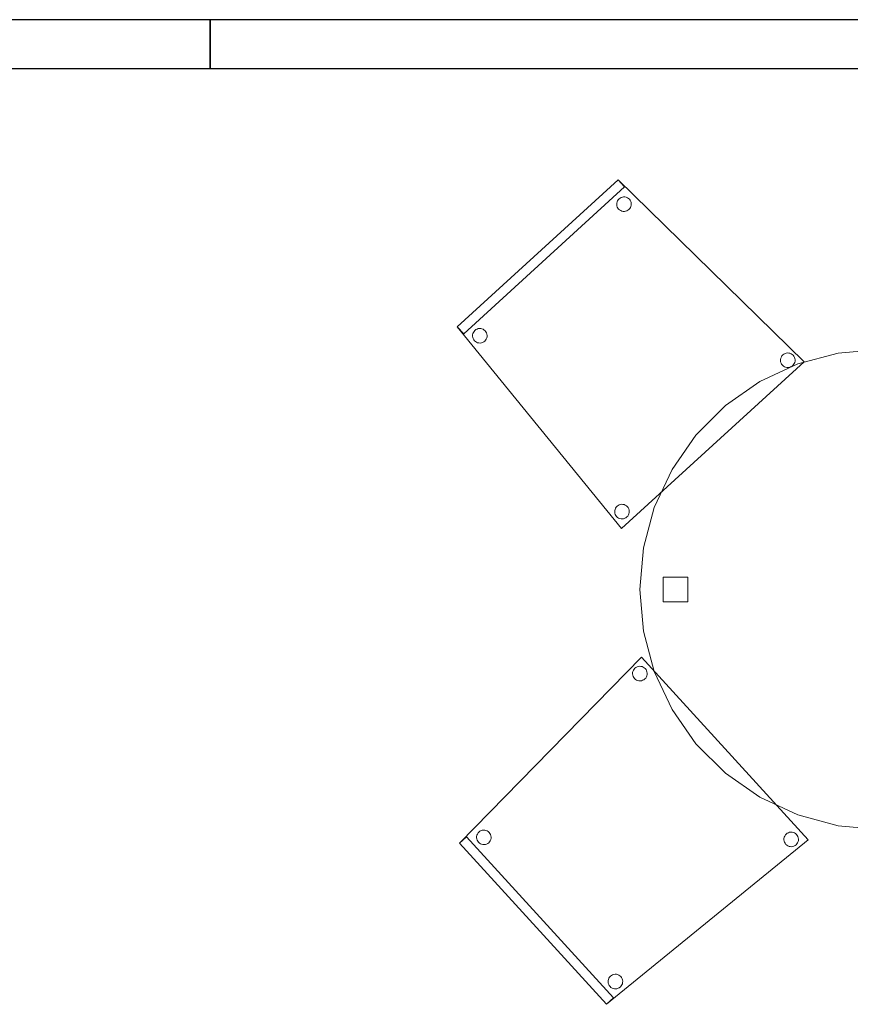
# Model space of a CAD drawing. Header units: metres. Extents: x 391.1 to 427.5, y 12.7 to 28.4.
# Tile 126 of 135: x 421.6 to 423.3, y 16 to 18. Entities that reach past the tile are written whole.
import ezdxf

# ---------------------------------------------------------------- set-up
doc = ezdxf.new("R2010")
doc.units = ezdxf.units.M
for name, color, linetype, lineweight in [('02_MOBILIARIO', 7, 'Continuous', 18), ('A-DETL-____-MBND', 7, 'Continuous', 18), ('A-WALL-____-MCUT', 7, 'Continuous', 25), ('A-WALL-____-OTLN', 7, 'Continuous', 25)]:
    doc.layers.add(name, color=color, linetype=linetype, lineweight=lineweight)

# ---------------------------------------------------------------- blocks, each defined once
blk = doc.blocks.new('Family - Taula D100_P1-154535-04_PCI_P1')
at = {"layer": 'A-DETL-____-MBND', "color": 253, "true_color": 0xaaaaaa}
for p, q in [((0.3235, 0.9536), (0.4063, 0.9758)), ((0.4063, 0.9758), (0.3235, 0.9536)), ((0.4063, 0.9758), (0.4916, 0.9832)), ((0.4916, 0.9832), (0.4063, 0.9758)), ((0.4916, 0.9832), (0.577, 0.9758)), ((0.577, 0.9758), (0.4916, 0.9832)), ((0.577, 0.9758), (0.6598, 0.9536)), ((0.6598, 0.9536), (0.577, 0.9758)), ((0.2458, 0.9174), (0.3235, 0.9536)), ((0.3235, 0.9536), (0.2458, 0.9174)), ((0.6598, 0.9536), (0.7374, 0.9174)), ((0.7374, 0.9174), (0.6598, 0.9536)), ((0.4775, 0.8848), (0.4775, 0.9348)), ((0.4775, 0.9348), (0.5275, 0.9348)), ((0.4775, 0.9348), (0.4775, 0.8848)), ((0.5275, 0.9348), (0.4775, 0.9348)), ((0.5275, 0.9348), (0.5275, 0.8848)), ((0.5275, 0.8848), (0.5275, 0.9348)), ((0.1756, 0.8682), (0.2458, 0.9174)), ((0.2458, 0.9174), (0.1756, 0.8682)), ((0.7374, 0.9174), (0.8076, 0.8682)), ((0.8076, 0.8682), (0.7374, 0.9174)), ((0.115, 0.8076), (0.1756, 0.8682)), ((0.1756, 0.8682), (0.115, 0.8076)), ((0.5275, 0.8848), (0.4775, 0.8848)), ((0.4775, 0.8848), (0.5275, 0.8848)), ((0.8076, 0.8682), (0.8682, 0.8076)), ((0.8682, 0.8076), (0.8076, 0.8682)), ((0.0659, 0.7374), (0.115, 0.8076)), ((0.115, 0.8076), (0.0659, 0.7374)), ((0.8682, 0.8076), (0.9174, 0.7374)), ((0.9174, 0.7374), (0.8682, 0.8076)), ((0.0296, 0.6598), (0.0659, 0.7374)), ((0.0659, 0.7374), (0.0296, 0.6598)), ((0.9174, 0.7374), (0.9536, 0.6598)), ((0.9536, 0.6598), (0.9174, 0.7374)), ((0.0075, 0.577), (0.0296, 0.6598)), ((0.0296, 0.6598), (0.0075, 0.577)), ((0.9536, 0.6598), (0.9758, 0.577)), ((0.9758, 0.577), (0.9536, 0.6598)), ((0, 0.4916), (0.0075, 0.577)), ((0.0075, 0.577), (0, 0.4916)), ((0.9758, 0.577), (0.9832, 0.4916)), ((0.9832, 0.4916), (0.9758, 0.577)), ((0.048, 0.4666), (0.048, 0.5166)), ((0.048, 0.5166), (0.098, 0.5166)), ((0.048, 0.5166), (0.048, 0.4666)), ((0.098, 0.5166), (0.048, 0.5166)), ((0.098, 0.5166), (0.098, 0.4666)), ((0.098, 0.4666), (0.098, 0.5166)), ((0.0075, 0.4063), (0, 0.4916)), ((0, 0.4916), (0.0075, 0.4063)), ((0.8849, 0.446), (0.8849, 0.496)), ((0.8849, 0.496), (0.9349, 0.496)), ((0.8849, 0.496), (0.8849, 0.446)), ((0.9349, 0.496), (0.8849, 0.496)), ((0.9349, 0.496), (0.9349, 0.446)), ((0.9349, 0.446), (0.9349, 0.496)), ((0.9832, 0.4916), (0.9758, 0.4063)), ((0.9758, 0.4063), (0.9832, 0.4916)), ((0.098, 0.4666), (0.048, 0.4666)), ((0.048, 0.4666), (0.098, 0.4666)), ((0.9349, 0.446), (0.8849, 0.446)), ((0.8849, 0.446), (0.9349, 0.446)), ((0.0296, 0.3235), (0.0075, 0.4063)), ((0.0075, 0.4063), (0.0296, 0.3235)), ((0.9758, 0.4063), (0.9536, 0.3235)), ((0.9536, 0.3235), (0.9758, 0.4063)), ((0.0659, 0.2458), (0.0296, 0.3235)), ((0.0296, 0.3235), (0.0659, 0.2458)), ((0.9536, 0.3235), (0.9174, 0.2458)), ((0.9174, 0.2458), (0.9536, 0.3235)), ((0.115, 0.1756), (0.0659, 0.2458)), ((0.0659, 0.2458), (0.115, 0.1756)), ((0.9174, 0.2458), (0.8682, 0.1756)), ((0.8682, 0.1756), (0.9174, 0.2458)), ((0.1756, 0.115), (0.115, 0.1756)), ((0.115, 0.1756), (0.1756, 0.115)), ((0.8682, 0.1756), (0.8076, 0.115)), ((0.8076, 0.115), (0.8682, 0.1756)), ((0.2458, 0.0659), (0.1756, 0.115)), ((0.1756, 0.115), (0.2458, 0.0659)), ((0.8076, 0.115), (0.7374, 0.0659)), ((0.7374, 0.0659), (0.8076, 0.115)), ((0.4775, 0.0481), (0.4775, 0.0981)), ((0.4775, 0.0981), (0.5275, 0.0981)), ((0.4775, 0.0981), (0.4775, 0.0481)), ((0.5275, 0.0981), (0.4775, 0.0981)), ((0.5275, 0.0981), (0.5275, 0.0481)), ((0.5275, 0.0481), (0.5275, 0.0981)), ((0.3235, 0.0296), (0.2458, 0.0659)), ((0.2458, 0.0659), (0.3235, 0.0296)), ((0.7374, 0.0659), (0.6598, 0.0296)), ((0.6598, 0.0296), (0.7374, 0.0659)), ((0.5275, 0.0481), (0.4775, 0.0481)), ((0.4775, 0.0481), (0.5275, 0.0481)), ((0.4063, 0.0075), (0.3235, 0.0296)), ((0.3235, 0.0296), (0.4063, 0.0075)), ((0.6598, 0.0296), (0.577, 0.0075)), ((0.577, 0.0075), (0.6598, 0.0296)), ((0.4916, 0), (0.4063, 0.0075)), ((0.4063, 0.0075), (0.4916, 0)), ((0.577, 0.0075), (0.4916, 0)), ((0.4916, 0), (0.577, 0.0075))]:
    blk.add_line(p, q, dxfattribs=at)
blk = doc.blocks.new('Family - Cadira confient_P1-154649-04_PCI_P1')
at = {"layer": 'A-DETL-____-MBND', "color": 253, "true_color": 0xaaaaaa}
for p, q in [((0, 0.4137), (0.3298, 0.7146)), ((0.3298, 0.7146), (0, 0.4137)), ((0, 0.4137), (0.3298, 0.7146)), ((0.3298, 0.7146), (0, 0.4137)), ((0.3298, 0.7146), (0.3433, 0.6999)), ((0.3433, 0.6999), (0.3298, 0.7146)), ((0.3298, 0.7146), (0.711, 0.3414)), ((0.711, 0.3414), (0.3298, 0.7146)), ((0.3433, 0.6999), (0.0135, 0.3989)), ((0.0135, 0.3989), (0.3433, 0.6999)), ((0.3271, 0.664), (0.3272, 0.6666)), ((0.3272, 0.6666), (0.3271, 0.664)), ((0.3272, 0.6666), (0.3278, 0.6692)), ((0.3278, 0.6692), (0.3272, 0.6666)), ((0.3278, 0.6692), (0.3288, 0.6716)), ((0.3288, 0.6716), (0.3278, 0.6692)), ((0.3288, 0.6716), (0.3302, 0.6738)), ((0.3302, 0.6738), (0.3288, 0.6716)), ((0.3302, 0.6738), (0.3319, 0.6757)), ((0.3319, 0.6757), (0.3302, 0.6738)), ((0.3319, 0.6757), (0.334, 0.6773)), ((0.334, 0.6773), (0.3319, 0.6757)), ((0.334, 0.6773), (0.3363, 0.6785)), ((0.3363, 0.6785), (0.334, 0.6773)), ((0.3363, 0.6785), (0.3388, 0.6793)), ((0.3388, 0.6793), (0.3363, 0.6785)), ((0.3388, 0.6793), (0.3413, 0.6796)), ((0.3413, 0.6796), (0.3388, 0.6793)), ((0.3413, 0.6796), (0.3439, 0.6795)), ((0.3439, 0.6795), (0.3413, 0.6796)), ((0.3439, 0.6795), (0.3465, 0.6789)), ((0.3465, 0.6789), (0.3439, 0.6795)), ((0.3465, 0.6789), (0.3489, 0.678)), ((0.3489, 0.678), (0.3465, 0.6789)), ((0.3489, 0.678), (0.3511, 0.6766)), ((0.3511, 0.6766), (0.3489, 0.678)), ((0.3511, 0.6766), (0.353, 0.6748)), ((0.353, 0.6748), (0.3511, 0.6766)), ((0.353, 0.6748), (0.3546, 0.6727)), ((0.3546, 0.6727), (0.353, 0.6748)), ((0.3546, 0.6727), (0.3558, 0.6704)), ((0.3558, 0.6704), (0.3546, 0.6727)), ((0.3558, 0.6704), (0.3566, 0.668)), ((0.3566, 0.668), (0.3558, 0.6704)), ((0.3566, 0.668), (0.357, 0.6654)), ((0.357, 0.6654), (0.3566, 0.668)), ((0.3275, 0.6614), (0.3271, 0.664)), ((0.3271, 0.664), (0.3275, 0.6614)), ((0.3282, 0.6589), (0.3275, 0.6614)), ((0.3275, 0.6614), (0.3282, 0.6589)), ((0.3295, 0.6566), (0.3282, 0.6589)), ((0.3282, 0.6589), (0.3295, 0.6566)), ((0.331, 0.6546), (0.3295, 0.6566)), ((0.3295, 0.6566), (0.331, 0.6546)), ((0.333, 0.6528), (0.331, 0.6546)), ((0.331, 0.6546), (0.333, 0.6528)), ((0.3352, 0.6514), (0.333, 0.6528)), ((0.333, 0.6528), (0.3352, 0.6514)), ((0.3376, 0.6504), (0.3352, 0.6514)), ((0.3352, 0.6514), (0.3376, 0.6504)), ((0.3401, 0.6499), (0.3376, 0.6504)), ((0.3376, 0.6504), (0.3401, 0.6499)), ((0.3427, 0.6498), (0.3401, 0.6499)), ((0.3401, 0.6499), (0.3427, 0.6498)), ((0.3453, 0.6501), (0.3427, 0.6498)), ((0.3427, 0.6498), (0.3453, 0.6501)), ((0.3478, 0.6509), (0.3453, 0.6501)), ((0.3453, 0.6501), (0.3478, 0.6509)), ((0.3501, 0.6521), (0.3478, 0.6509)), ((0.3478, 0.6509), (0.3501, 0.6521)), ((0.3521, 0.6537), (0.3501, 0.6521)), ((0.3501, 0.6521), (0.3521, 0.6537)), ((0.3539, 0.6556), (0.3521, 0.6537)), ((0.3521, 0.6537), (0.3539, 0.6556)), ((0.3553, 0.6578), (0.3539, 0.6556)), ((0.3539, 0.6556), (0.3553, 0.6578)), ((0.3563, 0.6602), (0.3553, 0.6578)), ((0.3553, 0.6578), (0.3563, 0.6602)), ((0.3568, 0.6628), (0.3563, 0.6602)), ((0.3563, 0.6602), (0.3568, 0.6628)), ((0.357, 0.6654), (0.3568, 0.6628)), ((0.3568, 0.6628), (0.357, 0.6654)), ((0.0135, 0.3989), (0, 0.4137)), ((0, 0.4137), (0.0135, 0.3989)), ((0.3368, 0), (0, 0.4137)), ((0, 0.4137), (0.3368, 0)), ((0.0333, 0.4019), (0.0347, 0.4041)), ((0.0347, 0.4041), (0.0333, 0.4019)), ((0.0347, 0.4041), (0.0364, 0.4061)), ((0.0364, 0.4061), (0.0347, 0.4041)), ((0.0364, 0.4061), (0.0385, 0.4077)), ((0.0385, 0.4077), (0.0364, 0.4061)), ((0.0385, 0.4077), (0.0408, 0.4089)), ((0.0408, 0.4089), (0.0385, 0.4077)), ((0.0408, 0.4089), (0.0433, 0.4097)), ((0.0433, 0.4097), (0.0408, 0.4089)), ((0.0433, 0.4097), (0.0459, 0.41)), ((0.0459, 0.41), (0.0433, 0.4097)), ((0.0459, 0.41), (0.0485, 0.4099)), ((0.0485, 0.4099), (0.0459, 0.41)), ((0.0485, 0.4099), (0.051, 0.4093)), ((0.051, 0.4093), (0.0485, 0.4099)), ((0.051, 0.4093), (0.0534, 0.4083)), ((0.0534, 0.4083), (0.051, 0.4093)), ((0.0534, 0.4083), (0.0556, 0.4069)), ((0.0556, 0.4069), (0.0534, 0.4083)), ((0.0556, 0.4069), (0.0575, 0.4052)), ((0.0575, 0.4052), (0.0556, 0.4069)), ((0.0575, 0.4052), (0.0591, 0.4031)), ((0.0591, 0.4031), (0.0575, 0.4052)), ((0.0316, 0.3944), (0.0317, 0.397)), ((0.0317, 0.397), (0.0316, 0.3944)), ((0.032, 0.3918), (0.0316, 0.3944)), ((0.0316, 0.3944), (0.032, 0.3918)), ((0.0317, 0.397), (0.0323, 0.3995)), ((0.0323, 0.3995), (0.0317, 0.397)), ((0.0328, 0.3893), (0.032, 0.3918)), ((0.032, 0.3918), (0.0328, 0.3893)), ((0.0323, 0.3995), (0.0333, 0.4019)), ((0.0333, 0.4019), (0.0323, 0.3995)), ((0.034, 0.387), (0.0328, 0.3893)), ((0.0328, 0.3893), (0.034, 0.387)), ((0.0356, 0.385), (0.034, 0.387)), ((0.034, 0.387), (0.0356, 0.385)), ((0.0375, 0.3832), (0.0356, 0.385)), ((0.0356, 0.385), (0.0375, 0.3832)), ((0.0567, 0.3841), (0.0546, 0.3825)), ((0.0546, 0.3825), (0.0567, 0.3841)), ((0.0584, 0.386), (0.0567, 0.3841)), ((0.0567, 0.3841), (0.0584, 0.386)), ((0.0598, 0.3882), (0.0584, 0.386)), ((0.0584, 0.386), (0.0598, 0.3882)), ((0.0591, 0.4031), (0.0603, 0.4008)), ((0.0603, 0.4008), (0.0591, 0.4031)), ((0.0608, 0.3906), (0.0598, 0.3882)), ((0.0598, 0.3882), (0.0608, 0.3906)), ((0.0603, 0.4008), (0.0611, 0.3983)), ((0.0611, 0.3983), (0.0603, 0.4008)), ((0.0614, 0.3932), (0.0608, 0.3906)), ((0.0608, 0.3906), (0.0614, 0.3932)), ((0.0611, 0.3983), (0.0615, 0.3958)), ((0.0615, 0.3958), (0.0611, 0.3983)), ((0.0615, 0.3958), (0.0614, 0.3932)), ((0.0614, 0.3932), (0.0615, 0.3958)), ((0.0397, 0.3818), (0.0375, 0.3832)), ((0.0375, 0.3832), (0.0397, 0.3818)), ((0.0421, 0.3808), (0.0397, 0.3818)), ((0.0397, 0.3818), (0.0421, 0.3808)), ((0.0446, 0.3803), (0.0421, 0.3808)), ((0.0421, 0.3808), (0.0446, 0.3803)), ((0.0472, 0.3802), (0.0446, 0.3803)), ((0.0446, 0.3803), (0.0472, 0.3802)), ((0.0498, 0.3805), (0.0472, 0.3802)), ((0.0472, 0.3802), (0.0498, 0.3805)), ((0.0523, 0.3813), (0.0498, 0.3805)), ((0.0498, 0.3805), (0.0523, 0.3813)), ((0.0546, 0.3825), (0.0523, 0.3813)), ((0.0523, 0.3813), (0.0546, 0.3825)), ((0.6627, 0.3442), (0.6628, 0.3468)), ((0.6628, 0.3468), (0.6627, 0.3442)), ((0.663, 0.3417), (0.6627, 0.3442)), ((0.6627, 0.3442), (0.663, 0.3417)), ((0.6628, 0.3468), (0.6634, 0.3494)), ((0.6634, 0.3494), (0.6628, 0.3468)), ((0.6634, 0.3494), (0.6644, 0.3518)), ((0.6644, 0.3518), (0.6634, 0.3494)), ((0.6644, 0.3518), (0.6657, 0.354)), ((0.6657, 0.354), (0.6644, 0.3518)), ((0.6657, 0.354), (0.6675, 0.3559)), ((0.6675, 0.3559), (0.6657, 0.354)), ((0.6675, 0.3559), (0.6696, 0.3575)), ((0.6696, 0.3575), (0.6675, 0.3559)), ((0.6696, 0.3575), (0.6719, 0.3587)), ((0.6719, 0.3587), (0.6696, 0.3575)), ((0.6719, 0.3587), (0.6744, 0.3595)), ((0.6744, 0.3595), (0.6719, 0.3587)), ((0.6744, 0.3595), (0.6769, 0.3598)), ((0.6769, 0.3598), (0.6744, 0.3595)), ((0.6769, 0.3598), (0.6795, 0.3597)), ((0.6795, 0.3597), (0.6769, 0.3598)), ((0.6795, 0.3597), (0.6821, 0.3592)), ((0.6821, 0.3592), (0.6795, 0.3597)), ((0.6821, 0.3592), (0.6845, 0.3582)), ((0.6845, 0.3582), (0.6821, 0.3592)), ((0.6845, 0.3582), (0.6867, 0.3568)), ((0.6867, 0.3568), (0.6845, 0.3582)), ((0.6867, 0.3568), (0.6886, 0.355)), ((0.6886, 0.355), (0.6867, 0.3568)), ((0.6886, 0.355), (0.6902, 0.353)), ((0.6902, 0.353), (0.6886, 0.355)), ((0.6902, 0.353), (0.6914, 0.3507)), ((0.6914, 0.3507), (0.6902, 0.353)), ((0.6914, 0.3507), (0.6922, 0.3482)), ((0.6922, 0.3482), (0.6914, 0.3507)), ((0.6924, 0.343), (0.6919, 0.3405)), ((0.6919, 0.3405), (0.6924, 0.343)), ((0.6922, 0.3482), (0.6925, 0.3456)), ((0.6925, 0.3456), (0.6922, 0.3482)), ((0.6925, 0.3456), (0.6924, 0.343)), ((0.6924, 0.343), (0.6925, 0.3456)), ((0.711, 0.3414), (0.3368, 0)), ((0.3368, 0), (0.711, 0.3414)), ((0.6638, 0.3392), (0.663, 0.3417)), ((0.663, 0.3417), (0.6638, 0.3392)), ((0.665, 0.3369), (0.6638, 0.3392)), ((0.6638, 0.3392), (0.665, 0.3369)), ((0.6666, 0.3348), (0.665, 0.3369)), ((0.665, 0.3369), (0.6666, 0.3348)), ((0.6685, 0.3331), (0.6666, 0.3348)), ((0.6666, 0.3348), (0.6685, 0.3331)), ((0.6707, 0.3317), (0.6685, 0.3331)), ((0.6685, 0.3331), (0.6707, 0.3317)), ((0.6732, 0.3307), (0.6707, 0.3317)), ((0.6707, 0.3317), (0.6732, 0.3307)), ((0.6757, 0.3301), (0.6732, 0.3307)), ((0.6732, 0.3307), (0.6757, 0.3301)), ((0.6783, 0.33), (0.6757, 0.3301)), ((0.6757, 0.3301), (0.6783, 0.33)), ((0.6809, 0.3303), (0.6783, 0.33)), ((0.6783, 0.33), (0.6809, 0.3303)), ((0.6834, 0.3311), (0.6809, 0.3303)), ((0.6809, 0.3303), (0.6834, 0.3311)), ((0.6857, 0.3323), (0.6834, 0.3311)), ((0.6834, 0.3311), (0.6857, 0.3323)), ((0.6877, 0.3339), (0.6857, 0.3323)), ((0.6857, 0.3323), (0.6877, 0.3339)), ((0.6895, 0.3359), (0.6877, 0.3339)), ((0.6877, 0.3339), (0.6895, 0.3359)), ((0.6909, 0.3381), (0.6895, 0.3359)), ((0.6895, 0.3359), (0.6909, 0.3381)), ((0.6919, 0.3405), (0.6909, 0.3381)), ((0.6909, 0.3381), (0.6919, 0.3405)), ((0.3236, 0.0393), (0.3245, 0.0417)), ((0.3245, 0.0417), (0.3236, 0.0393)), ((0.3245, 0.0417), (0.3259, 0.0439)), ((0.3259, 0.0439), (0.3245, 0.0417)), ((0.3259, 0.0439), (0.3277, 0.0459)), ((0.3277, 0.0459), (0.3259, 0.0439)), ((0.3277, 0.0459), (0.3298, 0.0474)), ((0.3298, 0.0474), (0.3277, 0.0459)), ((0.3298, 0.0474), (0.3321, 0.0487)), ((0.3321, 0.0487), (0.3298, 0.0474)), ((0.3321, 0.0487), (0.3345, 0.0494)), ((0.3345, 0.0494), (0.3321, 0.0487)), ((0.3345, 0.0494), (0.3371, 0.0498)), ((0.3371, 0.0498), (0.3345, 0.0494)), ((0.3371, 0.0498), (0.3397, 0.0497)), ((0.3397, 0.0497), (0.3371, 0.0498)), ((0.3397, 0.0497), (0.3423, 0.0491)), ((0.3423, 0.0491), (0.3397, 0.0497)), ((0.3423, 0.0491), (0.3447, 0.0481)), ((0.3447, 0.0481), (0.3423, 0.0491)), ((0.3447, 0.0481), (0.3469, 0.0467)), ((0.3469, 0.0467), (0.3447, 0.0481)), ((0.3469, 0.0467), (0.3488, 0.045)), ((0.3488, 0.045), (0.3469, 0.0467)), ((0.3488, 0.045), (0.3504, 0.0429)), ((0.3504, 0.0429), (0.3488, 0.045)), ((0.3504, 0.0429), (0.3516, 0.0406)), ((0.3516, 0.0406), (0.3504, 0.0429)), ((0.3516, 0.0406), (0.3524, 0.0381)), ((0.3524, 0.0381), (0.3516, 0.0406)), ((0.3229, 0.0342), (0.323, 0.0368)), ((0.323, 0.0368), (0.3229, 0.0342)), ((0.3232, 0.0316), (0.3229, 0.0342)), ((0.3229, 0.0342), (0.3232, 0.0316)), ((0.323, 0.0368), (0.3236, 0.0393)), ((0.3236, 0.0393), (0.323, 0.0368)), ((0.324, 0.0291), (0.3232, 0.0316)), ((0.3232, 0.0316), (0.324, 0.0291)), ((0.3252, 0.0268), (0.324, 0.0291)), ((0.324, 0.0291), (0.3252, 0.0268)), ((0.3268, 0.0248), (0.3252, 0.0268)), ((0.3252, 0.0268), (0.3268, 0.0248)), ((0.3287, 0.023), (0.3268, 0.0248)), ((0.3268, 0.0248), (0.3287, 0.023)), ((0.3309, 0.0216), (0.3287, 0.023)), ((0.3287, 0.023), (0.3309, 0.0216)), ((0.3334, 0.0206), (0.3309, 0.0216)), ((0.3309, 0.0216), (0.3334, 0.0206)), ((0.3359, 0.0201), (0.3334, 0.0206)), ((0.3334, 0.0206), (0.3359, 0.0201)), ((0.3411, 0.0203), (0.3385, 0.0199)), ((0.3385, 0.0199), (0.3411, 0.0203)), ((0.3436, 0.0211), (0.3411, 0.0203)), ((0.3411, 0.0203), (0.3436, 0.0211)), ((0.3459, 0.0223), (0.3436, 0.0211)), ((0.3436, 0.0211), (0.3459, 0.0223)), ((0.3479, 0.0239), (0.3459, 0.0223)), ((0.3459, 0.0223), (0.3479, 0.0239)), ((0.3497, 0.0258), (0.3479, 0.0239)), ((0.3479, 0.0239), (0.3497, 0.0258)), ((0.3511, 0.028), (0.3497, 0.0258)), ((0.3497, 0.0258), (0.3511, 0.028)), ((0.3521, 0.0304), (0.3511, 0.028)), ((0.3511, 0.028), (0.3521, 0.0304)), ((0.3526, 0.033), (0.3521, 0.0304)), ((0.3521, 0.0304), (0.3526, 0.033)), ((0.3524, 0.0381), (0.3527, 0.0356)), ((0.3527, 0.0356), (0.3524, 0.0381)), ((0.3527, 0.0356), (0.3526, 0.033)), ((0.3526, 0.033), (0.3527, 0.0356)), ((0.3385, 0.0199), (0.3359, 0.0201)), ((0.3359, 0.0201), (0.3385, 0.0199))]:
    blk.add_line(p, q, dxfattribs=at)
blk = doc.blocks.new('Family - Mampara P1-154922-04_PCI_P1')
at = {"layer": 'A-WALL-____-MCUT', "color": 253, "true_color": 0xaaaaaa}
for p, q in [((0.5, 0.1), (0, 0.1)), ((0, 0.1), (0, 0)), ((0.5, 0), (0.5, 0.1)), ((0, 0), (0.5, 0))]:
    blk.add_line(p, q, dxfattribs=at)
at = {"layer": 'A-WALL-____-OTLN', "color": 253, "true_color": 0xaaaaaa}
for p, q in [((0.5, 0.1), (0, 0.1)), ((0, 0.1), (0, 0)), ((0.5, 0), (0.5, 0.1)), ((0, 0), (0.5, 0))]:
    blk.add_line(p, q, dxfattribs=at)
at = {"layer": 'A-WALL-____-OTLN', "color": 253, "lineweight": 18, "true_color": 0xaaaaaa}
blk.add_line((0, 0), (0.5, 0), dxfattribs=at)
blk = doc.blocks.new('Family - Envans P1-154944-04_PCI_P1')
at = {"layer": 'A-WALL-____-MCUT', "color": 253, "true_color": 0xaaaaaa}
for p, q in [((0, 0.1), (0, 0)), ((2.7279, 0.1), (0, 0.1)), ((2.7072, 0), (2.7279, 0.1)), ((0, 0), (2.7072, 0))]:
    blk.add_line(p, q, dxfattribs=at)
at = {"layer": 'A-WALL-____-OTLN', "color": 253, "true_color": 0xaaaaaa}
for p, q in [((0, 0.1), (0, 0)), ((2.7279, 0.1), (0, 0.1)), ((2.7072, 0), (2.7279, 0.1)), ((0, 0), (2.7072, 0))]:
    blk.add_line(p, q, dxfattribs=at)
at = {"layer": 'A-WALL-____-OTLN', "color": 253, "lineweight": 18, "true_color": 0xaaaaaa}
blk.add_line((0, 0), (2.7072, 0), dxfattribs=at)
blk = doc.blocks.new('Family - Cadira confient_P1-155201-04_PCI_P1')
at = {"layer": 'A-DETL-____-MBND', "color": 253, "true_color": 0xaaaaaa}
for p, q in [((0, 0.3298), (0.3732, 0.711)), ((0.3732, 0.711), (0, 0.3298)), ((0.3732, 0.711), (0.7146, 0.3368)), ((0.7146, 0.3368), (0.3732, 0.711)), ((0.3564, 0.6845), (0.3578, 0.6867)), ((0.3578, 0.6867), (0.3564, 0.6845)), ((0.3578, 0.6867), (0.3596, 0.6886)), ((0.3596, 0.6886), (0.3578, 0.6867)), ((0.3596, 0.6886), (0.3616, 0.6902)), ((0.3616, 0.6902), (0.3596, 0.6886)), ((0.3616, 0.6902), (0.364, 0.6914)), ((0.364, 0.6914), (0.3616, 0.6902)), ((0.364, 0.6914), (0.3664, 0.6922)), ((0.3664, 0.6922), (0.364, 0.6914)), ((0.3664, 0.6922), (0.369, 0.6925)), ((0.369, 0.6925), (0.3664, 0.6922)), ((0.369, 0.6925), (0.3716, 0.6924)), ((0.3716, 0.6924), (0.369, 0.6925)), ((0.3716, 0.6924), (0.3742, 0.6919)), ((0.3742, 0.6919), (0.3716, 0.6924)), ((0.3742, 0.6919), (0.3766, 0.6909)), ((0.3766, 0.6909), (0.3742, 0.6919)), ((0.3766, 0.6909), (0.3788, 0.6895)), ((0.3788, 0.6895), (0.3766, 0.6909)), ((0.3788, 0.6895), (0.3807, 0.6877)), ((0.3807, 0.6877), (0.3788, 0.6895)), ((0.3807, 0.6877), (0.3823, 0.6857)), ((0.3823, 0.6857), (0.3807, 0.6877)), ((0.3548, 0.6769), (0.3549, 0.6795)), ((0.3549, 0.6795), (0.3548, 0.6769)), ((0.3551, 0.6744), (0.3548, 0.6769)), ((0.3548, 0.6769), (0.3551, 0.6744)), ((0.3549, 0.6795), (0.3554, 0.6821)), ((0.3554, 0.6821), (0.3549, 0.6795)), ((0.3559, 0.6719), (0.3551, 0.6744)), ((0.3551, 0.6744), (0.3559, 0.6719)), ((0.3554, 0.6821), (0.3564, 0.6845)), ((0.3564, 0.6845), (0.3554, 0.6821)), ((0.3571, 0.6696), (0.3559, 0.6719)), ((0.3559, 0.6719), (0.3571, 0.6696)), ((0.3587, 0.6675), (0.3571, 0.6696)), ((0.3571, 0.6696), (0.3587, 0.6675)), ((0.3606, 0.6657), (0.3587, 0.6675)), ((0.3587, 0.6675), (0.3606, 0.6657)), ((0.3628, 0.6644), (0.3606, 0.6657)), ((0.3606, 0.6657), (0.3628, 0.6644)), ((0.3798, 0.6666), (0.3778, 0.665)), ((0.3778, 0.665), (0.3798, 0.6666)), ((0.3816, 0.6685), (0.3798, 0.6666)), ((0.3798, 0.6666), (0.3816, 0.6685)), ((0.383, 0.6707), (0.3816, 0.6685)), ((0.3816, 0.6685), (0.383, 0.6707)), ((0.3823, 0.6857), (0.3835, 0.6834)), ((0.3835, 0.6834), (0.3823, 0.6857)), ((0.384, 0.6732), (0.383, 0.6707)), ((0.383, 0.6707), (0.384, 0.6732)), ((0.3835, 0.6834), (0.3843, 0.6809)), ((0.3843, 0.6809), (0.3835, 0.6834)), ((0.3845, 0.6757), (0.384, 0.6732)), ((0.384, 0.6732), (0.3845, 0.6757)), ((0.3843, 0.6809), (0.3846, 0.6783)), ((0.3846, 0.6783), (0.3843, 0.6809)), ((0.3846, 0.6783), (0.3845, 0.6757)), ((0.3845, 0.6757), (0.3846, 0.6783)), ((0.3652, 0.6634), (0.3628, 0.6644)), ((0.3628, 0.6644), (0.3652, 0.6634)), ((0.3678, 0.6628), (0.3652, 0.6634)), ((0.3652, 0.6634), (0.3678, 0.6628)), ((0.3704, 0.6627), (0.3678, 0.6628)), ((0.3678, 0.6628), (0.3704, 0.6627)), ((0.373, 0.663), (0.3704, 0.6627)), ((0.3704, 0.6627), (0.373, 0.663)), ((0.3754, 0.6638), (0.373, 0.663)), ((0.373, 0.663), (0.3754, 0.6638)), ((0.3778, 0.665), (0.3754, 0.6638)), ((0.3754, 0.6638), (0.3778, 0.665)), ((0, 0.3298), (0.0148, 0.3433)), ((0.0148, 0.3433), (0, 0.3298)), ((0.0148, 0.3433), (0.3157, 0.0135)), ((0.3157, 0.0135), (0.0148, 0.3433)), ((0.035, 0.3413), (0.0351, 0.3439)), ((0.0351, 0.3439), (0.035, 0.3413)), ((0.0351, 0.3439), (0.0357, 0.3465)), ((0.0357, 0.3465), (0.0351, 0.3439)), ((0.0357, 0.3465), (0.0367, 0.3489)), ((0.0367, 0.3489), (0.0357, 0.3465)), ((0.0367, 0.3489), (0.0381, 0.3511)), ((0.0381, 0.3511), (0.0367, 0.3489)), ((0.0381, 0.3511), (0.0398, 0.353)), ((0.0398, 0.353), (0.0381, 0.3511)), ((0.0398, 0.353), (0.0419, 0.3546)), ((0.0419, 0.3546), (0.0398, 0.353)), ((0.0419, 0.3546), (0.0442, 0.3558)), ((0.0442, 0.3558), (0.0419, 0.3546)), ((0.0442, 0.3558), (0.0467, 0.3566)), ((0.0467, 0.3566), (0.0442, 0.3558)), ((0.0467, 0.3566), (0.0492, 0.357)), ((0.0492, 0.357), (0.0467, 0.3566)), ((0.0492, 0.357), (0.0519, 0.3568)), ((0.0519, 0.3568), (0.0492, 0.357)), ((0.0519, 0.3568), (0.0544, 0.3563)), ((0.0544, 0.3563), (0.0519, 0.3568)), ((0.0544, 0.3563), (0.0568, 0.3553)), ((0.0568, 0.3553), (0.0544, 0.3563)), ((0.0568, 0.3553), (0.059, 0.3539)), ((0.059, 0.3539), (0.0568, 0.3553)), ((0.059, 0.3539), (0.0609, 0.3521)), ((0.0609, 0.3521), (0.059, 0.3539)), ((0.0609, 0.3521), (0.0625, 0.3501)), ((0.0625, 0.3501), (0.0609, 0.3521)), ((0.0625, 0.3501), (0.0637, 0.3478)), ((0.0637, 0.3478), (0.0625, 0.3501)), ((0.0637, 0.3478), (0.0645, 0.3453)), ((0.0645, 0.3453), (0.0637, 0.3478)), ((0.0645, 0.3453), (0.0649, 0.3427)), ((0.0649, 0.3427), (0.0645, 0.3453)), ((0.6655, 0.3423), (0.6665, 0.3447)), ((0.6665, 0.3447), (0.6655, 0.3423)), ((0.6665, 0.3447), (0.6679, 0.3469)), ((0.6679, 0.3469), (0.6665, 0.3447)), ((0.6679, 0.3469), (0.6696, 0.3488)), ((0.6696, 0.3488), (0.6679, 0.3469)), ((0.6696, 0.3488), (0.6717, 0.3504)), ((0.6717, 0.3504), (0.6696, 0.3488)), ((0.6717, 0.3504), (0.674, 0.3516)), ((0.674, 0.3516), (0.6717, 0.3504)), ((0.674, 0.3516), (0.6765, 0.3524)), ((0.6765, 0.3524), (0.674, 0.3516)), ((0.6765, 0.3524), (0.6791, 0.3527)), ((0.6791, 0.3527), (0.6765, 0.3524)), ((0.6791, 0.3527), (0.6817, 0.3526)), ((0.6817, 0.3526), (0.6791, 0.3527)), ((0.6817, 0.3526), (0.6842, 0.3521)), ((0.6842, 0.3521), (0.6817, 0.3526)), ((0.6842, 0.3521), (0.6866, 0.3511)), ((0.6866, 0.3511), (0.6842, 0.3521)), ((0.6866, 0.3511), (0.6888, 0.3497)), ((0.6888, 0.3497), (0.6866, 0.3511)), ((0.6888, 0.3497), (0.6907, 0.3479)), ((0.6907, 0.3479), (0.6888, 0.3497)), ((0.6907, 0.3479), (0.6923, 0.3459)), ((0.6923, 0.3459), (0.6907, 0.3479)), ((0.6923, 0.3459), (0.6935, 0.3436)), ((0.6935, 0.3436), (0.6923, 0.3459)), ((0.6935, 0.3436), (0.6943, 0.3411)), ((0.6943, 0.3411), (0.6935, 0.3436)), ((0.301, 0), (0, 0.3298)), ((0, 0.3298), (0.301, 0)), ((0.301, 0), (0, 0.3298)), ((0, 0.3298), (0.301, 0)), ((0.0354, 0.3388), (0.035, 0.3413)), ((0.035, 0.3413), (0.0354, 0.3388)), ((0.0361, 0.3363), (0.0354, 0.3388)), ((0.0354, 0.3388), (0.0361, 0.3363)), ((0.0374, 0.334), (0.0361, 0.3363)), ((0.0361, 0.3363), (0.0374, 0.334)), ((0.0389, 0.3319), (0.0374, 0.334)), ((0.0374, 0.334), (0.0389, 0.3319)), ((0.0409, 0.3302), (0.0389, 0.3319)), ((0.0389, 0.3319), (0.0409, 0.3302)), ((0.0431, 0.3288), (0.0409, 0.3302)), ((0.0409, 0.3302), (0.0431, 0.3288)), ((0.0455, 0.3278), (0.0431, 0.3288)), ((0.0431, 0.3288), (0.0455, 0.3278)), ((0.048, 0.3272), (0.0455, 0.3278)), ((0.0455, 0.3278), (0.048, 0.3272)), ((0.0506, 0.3271), (0.048, 0.3272)), ((0.048, 0.3272), (0.0506, 0.3271)), ((0.0532, 0.3275), (0.0506, 0.3271)), ((0.0506, 0.3271), (0.0532, 0.3275)), ((0.0557, 0.3282), (0.0532, 0.3275)), ((0.0532, 0.3275), (0.0557, 0.3282)), ((0.058, 0.3295), (0.0557, 0.3282)), ((0.0557, 0.3282), (0.058, 0.3295)), ((0.0601, 0.331), (0.058, 0.3295)), ((0.058, 0.3295), (0.0601, 0.331)), ((0.0618, 0.333), (0.0601, 0.331)), ((0.0601, 0.331), (0.0618, 0.333)), ((0.0632, 0.3352), (0.0618, 0.333)), ((0.0618, 0.333), (0.0632, 0.3352)), ((0.0642, 0.3376), (0.0632, 0.3352)), ((0.0632, 0.3352), (0.0642, 0.3376)), ((0.0647, 0.3401), (0.0642, 0.3376)), ((0.0642, 0.3376), (0.0647, 0.3401)), ((0.0649, 0.3427), (0.0647, 0.3401)), ((0.0647, 0.3401), (0.0649, 0.3427)), ((0.7146, 0.3368), (0.301, 0)), ((0.301, 0), (0.7146, 0.3368)), ((0.6648, 0.3371), (0.6649, 0.3397)), ((0.6649, 0.3397), (0.6648, 0.3371)), ((0.6652, 0.3345), (0.6648, 0.3371)), ((0.6648, 0.3371), (0.6652, 0.3345)), ((0.6649, 0.3397), (0.6655, 0.3423)), ((0.6655, 0.3423), (0.6649, 0.3397)), ((0.666, 0.3321), (0.6652, 0.3345)), ((0.6652, 0.3345), (0.666, 0.3321)), ((0.6672, 0.3298), (0.666, 0.3321)), ((0.666, 0.3321), (0.6672, 0.3298)), ((0.6688, 0.3277), (0.6672, 0.3298)), ((0.6672, 0.3298), (0.6688, 0.3277)), ((0.6707, 0.3259), (0.6688, 0.3277)), ((0.6688, 0.3277), (0.6707, 0.3259)), ((0.6729, 0.3245), (0.6707, 0.3259)), ((0.6707, 0.3259), (0.6729, 0.3245)), ((0.6753, 0.3236), (0.6729, 0.3245)), ((0.6729, 0.3245), (0.6753, 0.3236)), ((0.6778, 0.323), (0.6753, 0.3236)), ((0.6753, 0.3236), (0.6778, 0.323)), ((0.6804, 0.3229), (0.6778, 0.323)), ((0.6778, 0.323), (0.6804, 0.3229)), ((0.683, 0.3232), (0.6804, 0.3229)), ((0.6804, 0.3229), (0.683, 0.3232)), ((0.6855, 0.324), (0.683, 0.3232)), ((0.683, 0.3232), (0.6855, 0.324)), ((0.6878, 0.3252), (0.6855, 0.324)), ((0.6855, 0.324), (0.6878, 0.3252)), ((0.6899, 0.3268), (0.6878, 0.3252)), ((0.6878, 0.3252), (0.6899, 0.3268)), ((0.6916, 0.3287), (0.6899, 0.3268)), ((0.6899, 0.3268), (0.6916, 0.3287)), ((0.693, 0.3309), (0.6916, 0.3287)), ((0.6916, 0.3287), (0.693, 0.3309)), ((0.694, 0.3334), (0.693, 0.3309)), ((0.693, 0.3309), (0.694, 0.3334)), ((0.6946, 0.3359), (0.694, 0.3334)), ((0.694, 0.3334), (0.6946, 0.3359)), ((0.6943, 0.3411), (0.6947, 0.3385)), ((0.6947, 0.3385), (0.6943, 0.3411)), ((0.6947, 0.3385), (0.6946, 0.3359)), ((0.6946, 0.3359), (0.6947, 0.3385)), ((0.3138, 0.0603), (0.3163, 0.0611)), ((0.3163, 0.0611), (0.3138, 0.0603)), ((0.3163, 0.0611), (0.3189, 0.0615)), ((0.3189, 0.0615), (0.3163, 0.0611)), ((0.3189, 0.0615), (0.3215, 0.0614)), ((0.3215, 0.0614), (0.3189, 0.0615)), ((0.3215, 0.0614), (0.324, 0.0608)), ((0.324, 0.0608), (0.3215, 0.0614)), ((0.324, 0.0608), (0.3264, 0.0598)), ((0.3264, 0.0598), (0.324, 0.0608)), ((0.3046, 0.0459), (0.3047, 0.0485)), ((0.3047, 0.0485), (0.3046, 0.0459)), ((0.305, 0.0433), (0.3046, 0.0459)), ((0.3046, 0.0459), (0.305, 0.0433)), ((0.3047, 0.0485), (0.3053, 0.051)), ((0.3053, 0.051), (0.3047, 0.0485)), ((0.3058, 0.0408), (0.305, 0.0433)), ((0.305, 0.0433), (0.3058, 0.0408)), ((0.3053, 0.051), (0.3063, 0.0534)), ((0.3063, 0.0534), (0.3053, 0.051)), ((0.307, 0.0385), (0.3058, 0.0408)), ((0.3058, 0.0408), (0.307, 0.0385)), ((0.3063, 0.0534), (0.3077, 0.0556)), ((0.3077, 0.0556), (0.3063, 0.0534)), ((0.3077, 0.0556), (0.3094, 0.0575)), ((0.3094, 0.0575), (0.3077, 0.0556)), ((0.3094, 0.0575), (0.3115, 0.0591)), ((0.3115, 0.0591), (0.3094, 0.0575)), ((0.3115, 0.0591), (0.3138, 0.0603)), ((0.3138, 0.0603), (0.3115, 0.0591)), ((0.3264, 0.0598), (0.3286, 0.0584)), ((0.3286, 0.0584), (0.3264, 0.0598)), ((0.3286, 0.0584), (0.3305, 0.0567)), ((0.3305, 0.0567), (0.3286, 0.0584)), ((0.3305, 0.0567), (0.3321, 0.0546)), ((0.3321, 0.0546), (0.3305, 0.0567)), ((0.3321, 0.0546), (0.3333, 0.0523)), ((0.3333, 0.0523), (0.3321, 0.0546)), ((0.3338, 0.0421), (0.3328, 0.0397)), ((0.3328, 0.0397), (0.3338, 0.0421)), ((0.3333, 0.0523), (0.3341, 0.0498)), ((0.3341, 0.0498), (0.3333, 0.0523)), ((0.3344, 0.0446), (0.3338, 0.0421)), ((0.3338, 0.0421), (0.3344, 0.0446)), ((0.3341, 0.0498), (0.3345, 0.0472)), ((0.3345, 0.0472), (0.3341, 0.0498)), ((0.3345, 0.0472), (0.3344, 0.0446)), ((0.3344, 0.0446), (0.3345, 0.0472)), ((0.3086, 0.0364), (0.307, 0.0385)), ((0.307, 0.0385), (0.3086, 0.0364)), ((0.3105, 0.0347), (0.3086, 0.0364)), ((0.3086, 0.0364), (0.3105, 0.0347)), ((0.3127, 0.0333), (0.3105, 0.0347)), ((0.3105, 0.0347), (0.3127, 0.0333)), ((0.3151, 0.0323), (0.3127, 0.0333)), ((0.3127, 0.0333), (0.3151, 0.0323)), ((0.3176, 0.0317), (0.3151, 0.0323)), ((0.3151, 0.0323), (0.3176, 0.0317)), ((0.3202, 0.0316), (0.3176, 0.0317)), ((0.3176, 0.0317), (0.3202, 0.0316)), ((0.3228, 0.032), (0.3202, 0.0316)), ((0.3202, 0.0316), (0.3228, 0.032)), ((0.3253, 0.0328), (0.3228, 0.032)), ((0.3228, 0.032), (0.3253, 0.0328)), ((0.3276, 0.034), (0.3253, 0.0328)), ((0.3253, 0.0328), (0.3276, 0.034)), ((0.3297, 0.0356), (0.3276, 0.034)), ((0.3276, 0.034), (0.3297, 0.0356)), ((0.3314, 0.0375), (0.3297, 0.0356)), ((0.3297, 0.0356), (0.3314, 0.0375)), ((0.3328, 0.0397), (0.3314, 0.0375)), ((0.3314, 0.0375), (0.3328, 0.0397)), ((0.3157, 0.0135), (0.301, 0)), ((0.301, 0), (0.3157, 0.0135))]:
    blk.add_line(p, q, dxfattribs=at)
blk = doc.blocks.new('LONDR55-XX_ZZ-ARQ-CAA-M3D-Londres55_ifc-1-04_PCI_P1')
at = {"layer": '02_MOBILIARIO', "color": 253, "lineweight": 18, "true_color": 0xaaaaaa}
for name, p in [('Family - Cadira confient_P1-154649-04_PCI_P1', (422.5129, 16.9968)), ('Family - Taula D100_P1-154535-04_PCI_P1', (422.8874, 16.3805)), ('Family - Cadira confient_P1-155201-04_PCI_P1', (422.5177, 16.0222))]:
    blk.add_blockref(name, p, dxfattribs=at)
at = {"layer": 'A-WALL-____-OTLN', "color": 253, "lineweight": 18, "true_color": 0xaaaaaa}
for name, p in [('Family - Mampara P1-154922-04_PCI_P1', (421.507, 17.9395)), ('Family - Envans P1-154944-04_PCI_P1', (422.007, 17.9395))]:
    blk.add_blockref(name, p, dxfattribs=at)

msp = doc.modelspace()

# ---------------------------------------------------------------- block references
at = {"lineweight": 5}
msp.add_blockref('LONDR55-XX_ZZ-ARQ-CAA-M3D-Londres55_ifc-1-04_PCI_P1', (0, 0), dxfattribs=at)

doc.saveas('drawing.dxf')
